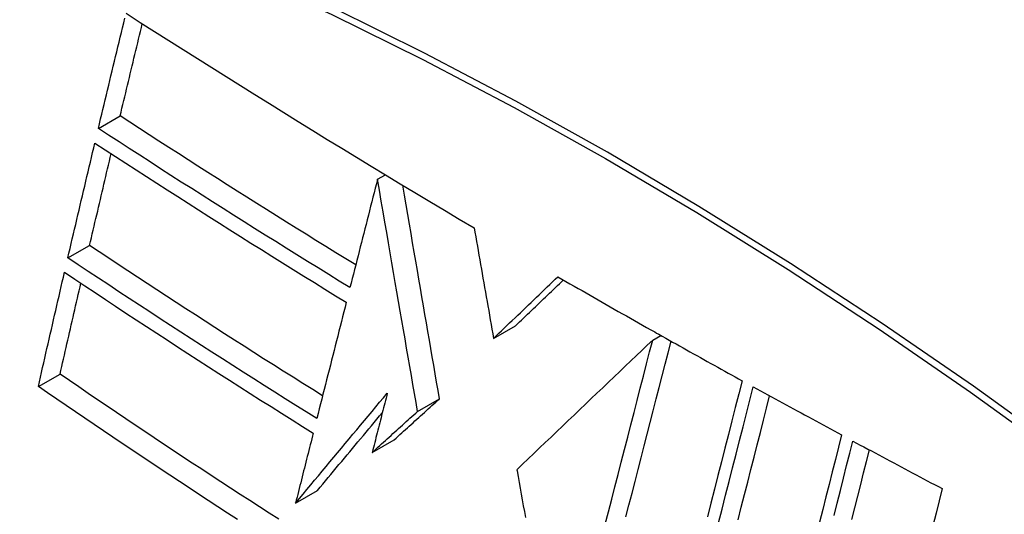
# Model space of a CAD drawing. Header units: inches. Extents: x 435.6 to 512.6, y 167.3 to 237.6.
# Tile 67 of 115: x 510.536 to 510.8, y 181.209 to 181.342. Entities that reach past the tile are written whole.
import ezdxf

# ---------------------------------------------------------------- set-up
doc = ezdxf.new("R2010")
doc.units = ezdxf.units.IN
doc.header["$MEASUREMENT"] = 0
doc.layers.add('Visible Edges(ANSI)', color=7, linetype='Continuous', lineweight=25)
doc.layers.add('Visible Tangent Edges(ANSI)', color=7, linetype='Continuous', lineweight=25)

msp = doc.modelspace()

# ---------------------------------------------------------------- linework, layer by layer
at = {"layer": 'Visible Edges(ANSI)'}
for p, q in [((510.55718, 181.31248), (510.56303, 181.31585)), ((510.63208, 181.29886), (510.63419, 181.30008)), ((510.63208, 181.29886), (510.63208, 181.29886)), ((510.549, 181.27774), (510.55484, 181.28111)), ((510.66321, 181.25614), (510.6691, 181.25954)), ((510.70591, 181.25571), (510.70806, 181.25696)), ((510.70646, 181.25786), (510.70695, 181.25758)), ((510.70695, 181.25758), (510.70752, 181.25726)), ((510.54108, 181.24319), (510.54691, 181.24654)), ((510.64281, 181.23656), (510.64871, 181.23996)), ((510.63064, 181.22553), (510.63654, 181.22892)), ((510.66945, 181.22089), (510.6695, 181.2206)), ((510.61008, 181.21192), (510.61597, 181.21531))]:
    msp.add_line(p, q, dxfattribs=at)
at = {"layer": 'Visible Edges(ANSI)', "flags": 128}
for points in [[(510.55718, 181.31248), (510.55748, 181.31377), (510.55779, 181.31506), (510.5581, 181.31634), (510.5584, 181.31763), (510.55871, 181.31892), (510.55902, 181.32021), (510.55933, 181.3215), (510.55964, 181.32279), (510.55995, 181.32408), (510.56026, 181.32537), (510.56057, 181.32666), (510.56087, 181.32795), (510.56118, 181.32924), (510.56149, 181.33053), (510.5618, 181.33182), (510.56211, 181.33311), (510.56243, 181.3344), (510.56274, 181.33569), (510.56305, 181.33698), (510.56336, 181.33827), (510.56367, 181.33955), (510.56398, 181.34084), (510.56429, 181.34213)], [(510.5646, 181.34342), (510.56842, 181.34098), (510.57224, 181.33854), (510.57607, 181.33611), (510.57991, 181.33368), (510.58375, 181.33125), (510.58759, 181.32883), (510.59145, 181.32641), (510.59531, 181.32399), (510.59918, 181.32157), (510.60306, 181.31916), (510.60694, 181.31675), (510.61082, 181.31435), (510.61472, 181.31195), (510.61861, 181.30956), (510.62251, 181.30717), (510.62642, 181.30479), (510.63034, 181.30241), (510.63426, 181.30003), (510.63819, 181.29766), (510.64213, 181.29529), (510.64609, 181.29292), (510.65005, 181.29055), (510.65402, 181.28819), (510.658, 181.28584)], [(510.56303, 181.31585), (510.56328, 181.31688), (510.56352, 181.31791), (510.56377, 181.31895), (510.56401, 181.31998), (510.56426, 181.32101), (510.56451, 181.32204), (510.56475, 181.32307), (510.565, 181.32411), (510.56525, 181.32514), (510.5655, 181.32617), (510.56574, 181.3272), (510.56599, 181.32824), (510.56624, 181.32927), (510.56649, 181.3303), (510.56673, 181.33133), (510.56698, 181.33237), (510.56723, 181.3334), (510.56748, 181.33443), (510.56773, 181.33546), (510.56798, 181.3365), (510.56823, 181.33753), (510.56847, 181.33856), (510.56872, 181.33959), (510.56897, 181.34063)], [(510.62623, 181.27585), (510.62356, 181.27749), (510.62089, 181.27913), (510.61823, 181.28078), (510.61557, 181.28243), (510.61292, 181.28408), (510.61027, 181.28573), (510.60762, 181.28738), (510.60497, 181.28904), (510.60233, 181.2907), (510.59969, 181.29236), (510.59705, 181.29403), (510.59442, 181.2957), (510.59178, 181.29737), (510.58915, 181.29904), (510.58653, 181.30071), (510.5839, 181.30239), (510.58128, 181.30407), (510.57867, 181.30575), (510.57605, 181.30743), (510.57344, 181.30911), (510.57083, 181.31079), (510.56823, 181.31248), (510.56563, 181.31416), (510.56303, 181.31585)], [(510.62469, 181.26979), (510.62183, 181.27154), (510.61898, 181.27329), (510.61613, 181.27505), (510.61328, 181.27681), (510.61044, 181.27857), (510.6076, 181.28034), (510.60476, 181.28211), (510.60193, 181.28388), (510.5991, 181.28565), (510.59628, 181.28743), (510.59346, 181.28921), (510.59064, 181.29099), (510.58783, 181.29277), (510.58502, 181.29455), (510.58222, 181.29634), (510.57942, 181.29812), (510.57663, 181.29991), (510.57384, 181.3017), (510.57105, 181.3035), (510.56827, 181.30529), (510.56549, 181.30709), (510.56272, 181.30888), (510.55994, 181.31068), (510.55718, 181.31248)], [(510.549, 181.27774), (510.5493, 181.27903), (510.5496, 181.28031), (510.54989, 181.2816), (510.55019, 181.28288), (510.55049, 181.28417), (510.5508, 181.28545), (510.5511, 181.28674), (510.5514, 181.28802), (510.5517, 181.28931), (510.552, 181.29059), (510.5523, 181.29188), (510.55261, 181.29317), (510.55291, 181.29445), (510.55321, 181.29574), (510.55351, 181.29703), (510.55382, 181.29831), (510.55412, 181.2996), (510.55442, 181.30088), (510.55473, 181.30217), (510.55503, 181.30345), (510.55534, 181.30474), (510.55564, 181.30602), (510.55595, 181.3073), (510.55625, 181.30859)], [(510.55625, 181.30859), (510.55901, 181.30679), (510.56178, 181.30499), (510.56455, 181.30319), (510.56732, 181.30139), (510.5701, 181.2996), (510.57288, 181.2978), (510.57567, 181.29601), (510.57846, 181.29422), (510.58125, 181.29243), (510.58405, 181.29065), (510.58685, 181.28886), (510.58966, 181.28708), (510.59247, 181.2853), (510.59529, 181.28352), (510.59811, 181.28174), (510.60093, 181.27997), (510.60376, 181.27819), (510.6066, 181.27642), (510.60944, 181.27465), (510.61228, 181.27289), (510.61513, 181.27112), (510.61798, 181.26936), (510.62084, 181.26761), (510.6237, 181.26585)], [(510.55484, 181.28111), (510.55508, 181.28213), (510.55532, 181.28316), (510.55556, 181.28418), (510.5558, 181.28521), (510.55604, 181.28624), (510.55628, 181.28726), (510.55652, 181.28829), (510.55676, 181.28931), (510.557, 181.29034), (510.55724, 181.29137), (510.55748, 181.29239), (510.55772, 181.29342), (510.55796, 181.29445), (510.5582, 181.29547), (510.55845, 181.2965), (510.55869, 181.29753), (510.55893, 181.29855), (510.55917, 181.29958), (510.55941, 181.3006), (510.55966, 181.30163), (510.5599, 181.30266), (510.56014, 181.30368), (510.56038, 181.30471), (510.56063, 181.30574)], [(510.63208, 181.29886), (510.63177, 181.29765), (510.63146, 181.29645), (510.63116, 181.29524), (510.63085, 181.29403), (510.63054, 181.29282), (510.63023, 181.2916), (510.62993, 181.29039), (510.62962, 181.28918), (510.62931, 181.28797), (510.629, 181.28676), (510.62869, 181.28554), (510.62838, 181.28433), (510.62808, 181.28312), (510.62777, 181.28191), (510.62746, 181.28069), (510.62715, 181.27948), (510.62685, 181.27827), (510.62654, 181.27706), (510.62623, 181.27584), (510.62592, 181.27463), (510.62561, 181.27342), (510.62531, 181.27221), (510.625, 181.271), (510.62469, 181.26979)], [(510.64281, 181.23656), (510.6424, 181.23897), (510.64198, 181.24138), (510.64156, 181.24379), (510.64115, 181.24621), (510.64073, 181.24864), (510.64031, 181.25108), (510.63988, 181.25353), (510.63946, 181.256), (510.63903, 181.25848), (510.6386, 181.26098), (510.63817, 181.26349), (510.63773, 181.26603), (510.63729, 181.2686), (510.63684, 181.27119), (510.63639, 181.2738), (510.63594, 181.27645), (510.63548, 181.27912), (510.63501, 181.28183), (510.63454, 181.28457), (510.63406, 181.28735), (510.63358, 181.29016), (510.63308, 181.29302), (510.63259, 181.29592), (510.63208, 181.29886)], [(510.64871, 181.23996), (510.64832, 181.24219), (510.64794, 181.24443), (510.64755, 181.24667), (510.64716, 181.24892), (510.64677, 181.25117), (510.64638, 181.25343), (510.64599, 181.2557), (510.6456, 181.25799), (510.6452, 181.26028), (510.6448, 181.26259), (510.6444, 181.26492), (510.644, 181.26726), (510.64359, 181.26962), (510.64318, 181.272), (510.64277, 181.27441), (510.64235, 181.27684), (510.64192, 181.27929), (510.6415, 181.28177), (510.64107, 181.28427), (510.64063, 181.28681), (510.64019, 181.28938), (510.63974, 181.29197), (510.63929, 181.29461), (510.63883, 181.29728)], [(510.658, 181.28584), (510.65821, 181.28462), (510.65843, 181.28339), (510.65864, 181.28217), (510.65886, 181.28094), (510.65907, 181.27971), (510.65929, 181.27848), (510.6595, 181.27724), (510.65972, 181.27601), (510.65994, 181.27477), (510.66015, 181.27353), (510.66037, 181.27229), (510.66059, 181.27105), (510.66081, 181.26981), (510.66102, 181.26857), (510.66124, 181.26732), (510.66146, 181.26608), (510.66168, 181.26484), (510.6619, 181.26359), (510.66212, 181.26235), (510.66233, 181.26111), (510.66255, 181.25986), (510.66277, 181.25862), (510.66299, 181.25738), (510.66321, 181.25614)], [(510.61734, 181.24074), (510.61469, 181.24239), (510.61205, 181.24404), (510.60941, 181.2457), (510.60678, 181.24736), (510.60415, 181.24903), (510.60153, 181.25069), (510.59891, 181.25236), (510.59629, 181.25403), (510.59368, 181.25571), (510.59106, 181.25738), (510.58845, 181.25906), (510.58585, 181.26075), (510.58325, 181.26243), (510.58065, 181.26412), (510.57805, 181.26581), (510.57546, 181.26751), (510.57287, 181.2692), (510.57028, 181.2709), (510.5677, 181.2726), (510.56512, 181.2743), (510.56254, 181.276), (510.55997, 181.2777), (510.55741, 181.27941), (510.55484, 181.28111)], [(510.6158, 181.23464), (510.61297, 181.23641), (510.61014, 181.23817), (510.60731, 181.23994), (510.60449, 181.24171), (510.60168, 181.24349), (510.59887, 181.24526), (510.59606, 181.24705), (510.59326, 181.24883), (510.59046, 181.25062), (510.58766, 181.25241), (510.58487, 181.25421), (510.58209, 181.25601), (510.5793, 181.25781), (510.57652, 181.25961), (510.57375, 181.26142), (510.57098, 181.26323), (510.56822, 181.26504), (510.56546, 181.26685), (510.5627, 181.26866), (510.55995, 181.27048), (510.5572, 181.27229), (510.55446, 181.27411), (510.55173, 181.27593), (510.549, 181.27774)], [(510.54108, 181.24319), (510.54137, 181.24446), (510.54166, 181.24574), (510.54195, 181.24702), (510.54224, 181.2483), (510.54253, 181.24958), (510.54282, 181.25086), (510.54311, 181.25214), (510.5434, 181.25342), (510.54369, 181.2547), (510.54398, 181.25598), (510.54427, 181.25726), (510.54457, 181.25854), (510.54486, 181.25982), (510.54515, 181.2611), (510.54545, 181.26238), (510.54574, 181.26366), (510.54604, 181.26494), (510.54633, 181.26622), (510.54663, 181.2675), (510.54692, 181.26878), (510.54722, 181.27006), (510.54751, 181.27134), (510.54781, 181.27262), (510.5481, 181.2739)], [(510.5481, 181.2739), (510.55084, 181.27207), (510.55357, 181.27025), (510.55631, 181.26842), (510.55906, 181.2666), (510.56181, 181.26478), (510.56457, 181.26296), (510.56733, 181.26115), (510.57009, 181.25933), (510.57285, 181.25752), (510.57563, 181.25572), (510.5784, 181.25391), (510.58118, 181.25211), (510.58396, 181.25031), (510.58674, 181.24851), (510.58953, 181.24672), (510.59232, 181.24493), (510.59511, 181.24315), (510.59791, 181.24137), (510.60071, 181.23959), (510.60352, 181.23782), (510.60634, 181.23604), (510.60916, 181.23427), (510.61199, 181.23251), (510.61482, 181.23074)], [(510.54691, 181.24654), (510.54714, 181.24756), (510.54737, 181.24858), (510.5476, 181.24959), (510.54783, 181.25061), (510.54806, 181.25163), (510.54829, 181.25264), (510.54852, 181.25366), (510.54876, 181.25468), (510.54899, 181.2557), (510.54922, 181.25672), (510.54945, 181.25773), (510.54968, 181.25875), (510.54992, 181.25977), (510.55015, 181.26079), (510.55038, 181.26181), (510.55062, 181.26282), (510.55085, 181.26384), (510.55108, 181.26486), (510.55132, 181.26588), (510.55155, 181.2669), (510.55179, 181.26791), (510.55202, 181.26893), (510.55226, 181.26995), (510.55249, 181.27097)], [(510.66321, 181.25614), (510.66393, 181.25683), (510.66464, 181.25752), (510.66536, 181.25821), (510.66608, 181.2589), (510.6668, 181.25959), (510.66752, 181.26028), (510.66824, 181.26097), (510.66896, 181.26166), (510.66968, 181.26235), (510.67041, 181.26304), (510.67113, 181.26373), (510.67185, 181.26442), (510.67257, 181.26511), (510.67329, 181.2658), (510.67401, 181.26649), (510.67473, 181.26718), (510.67545, 181.26787), (510.67617, 181.26856), (510.67689, 181.26925), (510.67761, 181.26994), (510.67833, 181.27063), (510.67905, 181.27132), (510.67977, 181.272), (510.68048, 181.27269)], [(510.6691, 181.25954), (510.66964, 181.26005), (510.67017, 181.26056), (510.67071, 181.26108), (510.67124, 181.26159), (510.67178, 181.2621), (510.67231, 181.26261), (510.67285, 181.26313), (510.67338, 181.26364), (510.67392, 181.26415), (510.67445, 181.26466), (510.67499, 181.26518), (510.67552, 181.26569), (510.67606, 181.2662), (510.67659, 181.26672), (510.67713, 181.26723), (510.67766, 181.26774), (510.6782, 181.26826), (510.67874, 181.26877), (510.67927, 181.26928), (510.67981, 181.26979), (510.68034, 181.27031), (510.68088, 181.27082), (510.68141, 181.27133), (510.68195, 181.27184)], [(510.68048, 181.27269), (510.68156, 181.27207), (510.68264, 181.27145), (510.68371, 181.27083), (510.68479, 181.2702), (510.68587, 181.26958), (510.68695, 181.26896), (510.68803, 181.26834), (510.68911, 181.26773), (510.69019, 181.26711), (510.69127, 181.26649), (510.69235, 181.26587), (510.69343, 181.26525), (510.69451, 181.26463), (510.6956, 181.26402), (510.69668, 181.2634), (510.69776, 181.26278), (510.69885, 181.26217), (510.69993, 181.26155), (510.70102, 181.26093), (510.70211, 181.26032), (510.70319, 181.2597), (510.70428, 181.25909), (510.70537, 181.25847), (510.70646, 181.25786)], [(510.6237, 181.26585), (510.62337, 181.26456), (510.62304, 181.26326), (510.62271, 181.26196), (510.62238, 181.26066), (510.62205, 181.25937), (510.62172, 181.25807), (510.62139, 181.25677), (510.62106, 181.25546), (510.62073, 181.25416), (510.62041, 181.25286), (510.62008, 181.25156), (510.61975, 181.25026), (510.61942, 181.24895), (510.61909, 181.24765), (510.61876, 181.24635), (510.61843, 181.24505), (510.6181, 181.24375), (510.61777, 181.24244), (510.61744, 181.24114), (510.61711, 181.23984), (510.61679, 181.23854), (510.61646, 181.23724), (510.61613, 181.23594), (510.6158, 181.23464)], [(510.70752, 181.25726), (510.70845, 181.25674), (510.70938, 181.25621), (510.71031, 181.25569), (510.71124, 181.25517), (510.71217, 181.25465), (510.7131, 181.25413), (510.71403, 181.2536), (510.71496, 181.25308), (510.71589, 181.25256), (510.71682, 181.25204), (510.71775, 181.25152), (510.71868, 181.251), (510.71961, 181.25048), (510.72055, 181.24996), (510.72148, 181.24944), (510.72241, 181.24892), (510.72334, 181.24841), (510.72428, 181.24789), (510.72521, 181.24737), (510.72614, 181.24685), (510.72708, 181.24633), (510.72801, 181.24582), (510.72895, 181.2453), (510.72988, 181.24478)], [(510.70591, 181.25571), (510.70446, 181.25433), (510.70299, 181.25293), (510.70152, 181.25153), (510.70003, 181.25011), (510.69854, 181.24869), (510.69704, 181.24725), (510.69553, 181.24581), (510.69401, 181.24436), (510.69248, 181.2429), (510.69095, 181.24144), (510.68942, 181.23998), (510.68788, 181.23851), (510.68634, 181.23704), (510.6848, 181.23556), (510.68325, 181.23409), (510.68171, 181.23261), (510.68017, 181.23114), (510.67863, 181.22967), (510.67709, 181.22819), (510.67555, 181.22673), (510.67402, 181.22526), (510.67249, 181.2238), (510.67097, 181.22234), (510.66945, 181.22089)], [(510.69319, 181.20628), (510.69405, 181.20961), (510.69491, 181.21295), (510.69577, 181.21629), (510.69663, 181.21963), (510.69748, 181.22296), (510.69834, 181.22628), (510.69919, 181.2296), (510.70004, 181.23291), (510.70089, 181.23621), (510.70173, 181.2395), (510.70258, 181.24277), (510.70342, 181.24603), (510.70425, 181.24928), (510.70508, 181.25251), (510.70591, 181.25571)], [(510.69872, 181.20822), (510.69954, 181.2114), (510.70035, 181.21457), (510.70117, 181.21775), (510.70198, 181.22093), (510.7028, 181.2241), (510.70361, 181.22727), (510.70443, 181.23043), (510.70524, 181.23359), (510.70605, 181.23674), (510.70686, 181.23988), (510.70766, 181.243), (510.70846, 181.24612), (510.70926, 181.24922), (510.71006, 181.25231), (510.71085, 181.25539)], [(510.60558, 181.20758), (510.60298, 181.20925), (510.60038, 181.21092), (510.59779, 181.21259), (510.5952, 181.21427), (510.59262, 181.21595), (510.59004, 181.21763), (510.58747, 181.21931), (510.58491, 181.221), (510.58235, 181.22268), (510.57979, 181.22437), (510.57724, 181.22606), (510.5747, 181.22776), (510.57216, 181.22945), (510.56962, 181.23115), (510.56709, 181.23285), (510.56456, 181.23455), (510.56203, 181.23626), (510.5595, 181.23797), (510.55698, 181.23968), (510.55446, 181.24139), (510.55194, 181.24311), (510.54942, 181.24483), (510.54691, 181.24654)], [(510.72988, 181.24478), (510.72897, 181.24122), (510.72806, 181.23763), (510.72713, 181.23401), (510.72621, 181.23038), (510.72527, 181.22672), (510.72434, 181.22305), (510.72339, 181.21936), (510.72245, 181.21565), (510.7215, 181.21194), (510.72056, 181.20822)], [(510.59447, 181.20756), (510.59187, 181.20924), (510.58927, 181.21093), (510.58667, 181.21262), (510.58408, 181.21431), (510.5815, 181.216), (510.57892, 181.2177), (510.57635, 181.2194), (510.57379, 181.2211), (510.57123, 181.2228), (510.56868, 181.2245), (510.56613, 181.2262), (510.56359, 181.2279), (510.56106, 181.2296), (510.55854, 181.2313), (510.55602, 181.233), (510.55351, 181.2347), (510.55101, 181.2364), (510.54851, 181.2381), (510.54603, 181.2398), (510.54355, 181.24149), (510.54108, 181.24319)], [(510.61008, 181.21192), (510.6111, 181.21314), (510.61212, 181.21437), (510.61314, 181.2156), (510.61416, 181.21683), (510.61518, 181.21806), (510.61621, 181.21929), (510.61723, 181.22052), (510.61826, 181.22175), (510.61929, 181.22299), (510.62032, 181.22422), (510.62134, 181.22546), (510.62237, 181.22669), (510.6234, 181.22792), (510.62443, 181.22916), (510.62546, 181.23039), (510.62649, 181.23162), (510.62752, 181.23285), (510.62855, 181.23408), (510.62958, 181.23531), (510.6306, 181.23654), (510.63163, 181.23777), (510.63265, 181.23899), (510.63368, 181.24021), (510.6347, 181.24143)], [(510.6347, 181.24143), (510.63453, 181.24077), (510.63436, 181.24011), (510.63419, 181.23945), (510.63402, 181.23879), (510.63386, 181.23812), (510.63369, 181.23746), (510.63352, 181.2368), (510.63335, 181.23613), (510.63318, 181.23547), (510.63301, 181.23481), (510.63284, 181.23415), (510.63267, 181.23348), (510.6325, 181.23282), (510.63233, 181.23216), (510.63216, 181.23149), (510.63199, 181.23083), (510.63183, 181.23017), (510.63166, 181.2295), (510.63149, 181.22884), (510.63132, 181.22818), (510.63115, 181.22752), (510.63098, 181.22685), (510.63081, 181.22619), (510.63064, 181.22553)], [(510.72356, 181.20659), (510.72451, 181.21031), (510.72545, 181.21402), (510.7264, 181.21772), (510.72733, 181.22141), (510.72827, 181.22508), (510.7292, 181.22873), (510.73013, 181.23237), (510.73105, 181.23598), (510.73196, 181.23957), (510.73287, 181.24314)], [(510.73287, 181.24314), (510.73386, 181.24259), (510.73484, 181.24205), (510.73582, 181.24151), (510.73681, 181.24097), (510.73779, 181.24043), (510.73878, 181.23989), (510.73976, 181.23935), (510.74075, 181.23881), (510.74174, 181.23828), (510.74272, 181.23774), (510.74371, 181.2372), (510.7447, 181.23666), (510.74569, 181.23612), (510.74667, 181.23558), (510.74766, 181.23505), (510.74865, 181.23451), (510.74964, 181.23397), (510.75063, 181.23344), (510.75162, 181.2329), (510.75261, 181.23236), (510.7536, 181.23183), (510.75459, 181.23129), (510.75558, 181.23076), (510.75657, 181.23022)], [(510.63654, 181.22892), (510.63704, 181.22938), (510.63755, 181.22984), (510.63805, 181.2303), (510.63856, 181.23076), (510.63907, 181.23122), (510.63957, 181.23168), (510.64008, 181.23214), (510.64059, 181.2326), (510.64109, 181.23306), (510.6416, 181.23352), (510.64211, 181.23398), (510.64262, 181.23444), (510.64312, 181.2349), (510.64363, 181.23536), (510.64414, 181.23582), (510.64465, 181.23628), (510.64516, 181.23674), (510.64566, 181.2372), (510.64617, 181.23766), (510.64668, 181.23812), (510.64719, 181.23858), (510.64769, 181.23904), (510.6482, 181.2395), (510.64871, 181.23996)], [(510.72882, 181.20747), (510.72967, 181.21084), (510.73053, 181.21421), (510.73138, 181.21757), (510.73224, 181.22091), (510.73309, 181.22425), (510.73393, 181.22757), (510.73478, 181.23088), (510.73562, 181.23418), (510.73645, 181.23745), (510.73728, 181.24071)], [(510.61597, 181.21531), (510.61669, 181.21617), (510.6174, 181.21704), (510.61812, 181.2179), (510.61884, 181.21877), (510.61957, 181.21964), (510.62029, 181.22051), (510.62101, 181.22138), (510.62174, 181.22225), (510.62246, 181.22312), (510.62318, 181.22399), (510.62391, 181.22486), (510.62464, 181.22573), (510.62536, 181.2266), (510.62609, 181.22748), (510.62682, 181.22835), (510.62754, 181.22922), (510.62827, 181.23009), (510.629, 181.23096), (510.62972, 181.23183), (510.63045, 181.2327), (510.63118, 181.23358), (510.63191, 181.23445), (510.63263, 181.23532), (510.63336, 181.23619)], [(510.63064, 181.22553), (510.63115, 181.22599), (510.63165, 181.22645), (510.63216, 181.22691), (510.63267, 181.22737), (510.63317, 181.22782), (510.63368, 181.22828), (510.63419, 181.22874), (510.63469, 181.2292), (510.6352, 181.22966), (510.63571, 181.23012), (510.63622, 181.23058), (510.63672, 181.23104), (510.63723, 181.2315), (510.63774, 181.23196), (510.63825, 181.23242), (510.63875, 181.23288), (510.63926, 181.23334), (510.63977, 181.2338), (510.64028, 181.23426), (510.64078, 181.23472), (510.64129, 181.23518), (510.6418, 181.23564), (510.64231, 181.2361), (510.64281, 181.23656)], [(510.61482, 181.23074), (510.61462, 181.22996), (510.61442, 181.22917), (510.61423, 181.22839), (510.61403, 181.22761), (510.61383, 181.22682), (510.61363, 181.22604), (510.61344, 181.22525), (510.61324, 181.22447), (510.61304, 181.22369), (510.61284, 181.2229), (510.61265, 181.22212), (510.61245, 181.22133), (510.61225, 181.22055), (510.61205, 181.21976), (510.61186, 181.21898), (510.61166, 181.21819), (510.61146, 181.21741), (510.61126, 181.21662), (510.61107, 181.21584), (510.61087, 181.21505), (510.61067, 181.21427), (510.61048, 181.21349), (510.61028, 181.2127), (510.61008, 181.21192)], [(510.75657, 181.23022), (510.75574, 181.22692), (510.75491, 181.22361), (510.75407, 181.22028), (510.75323, 181.21693), (510.75238, 181.21357), (510.75154, 181.2102), (510.75069, 181.20683)], [(510.75457, 181.20858), (510.75541, 181.21195), (510.75626, 181.2153), (510.7571, 181.21865), (510.75793, 181.22198), (510.75877, 181.22529), (510.7596, 181.22859)], [(510.7596, 181.22859), (510.76059, 181.22806), (510.76159, 181.22752), (510.76258, 181.22699), (510.76358, 181.22645), (510.76457, 181.22592), (510.76557, 181.22539), (510.76656, 181.22485), (510.76756, 181.22432), (510.76856, 181.22379), (510.76955, 181.22326), (510.77055, 181.22272), (510.77155, 181.22219), (510.77255, 181.22166), (510.77354, 181.22113), (510.77454, 181.2206), (510.77554, 181.22007), (510.77654, 181.21953), (510.77754, 181.219), (510.77854, 181.21847), (510.77954, 181.21794), (510.78054, 181.21741), (510.78154, 181.21688), (510.78255, 181.21635), (510.78355, 181.21582)], [(510.75934, 181.20754), (510.76013, 181.21068), (510.76091, 181.21381), (510.7617, 181.21692), (510.76248, 181.22003), (510.76325, 181.22313), (510.76403, 181.22621)], [(510.6695, 181.2206), (510.66978, 181.21905), (510.67006, 181.21749), (510.67034, 181.21593), (510.67062, 181.21437), (510.6709, 181.2128), (510.67118, 181.21123), (510.67147, 181.20966), (510.67175, 181.20809)], [(510.78355, 181.21582), (510.78273, 181.21251), (510.78191, 181.20919), (510.78108, 181.20586)]]:
    msp.add_lwpolyline(points, dxfattribs=at)
at = {"layer": 'Visible Edges(ANSI)'}
msp.add_ellipse((510.75521, 180.32632), major_axis=(-0.64835, 1.12588), ratio=0.578093, start_param=5.16346, end_param=5.835982, dxfattribs=at)
at = {"layer": 'Visible Tangent Edges(ANSI)'}
msp.add_line((510.63208, 181.29886), (510.63419, 181.30007), dxfattribs=at)
at = {"layer": 'Visible Tangent Edges(ANSI)', "flags": 128}
for points in [[(510.81649, 181.22562), (510.79199, 181.24328), (510.76743, 181.26017), (510.74286, 181.27627), (510.71829, 181.29158), (510.69374, 181.3061), (510.66919, 181.31982), (510.64465, 181.33275), (510.62015, 181.34488), (510.59571, 181.35618), (510.57136, 181.36666), (510.54712, 181.37629), (510.523, 181.38507), (510.49902, 181.393), (510.47519, 181.40008), (510.45153, 181.40629), (510.42807, 181.41163), (510.40481, 181.4161)], [(510.405, 181.41347), (510.42818, 181.40911), (510.45158, 181.40387), (510.47517, 181.39776), (510.49894, 181.39078), (510.52287, 181.38295), (510.54693, 181.37425), (510.57111, 181.36471), (510.59541, 181.35431), (510.61979, 181.34308), (510.64424, 181.33101), (510.66872, 181.31813), (510.69321, 181.30445), (510.7177, 181.28996), (510.7422, 181.27468), (510.7667, 181.25858), (510.79118, 181.2417), (510.8156, 181.22405)]]:
    msp.add_lwpolyline(points, dxfattribs=at)

doc.saveas('drawing.dxf')
